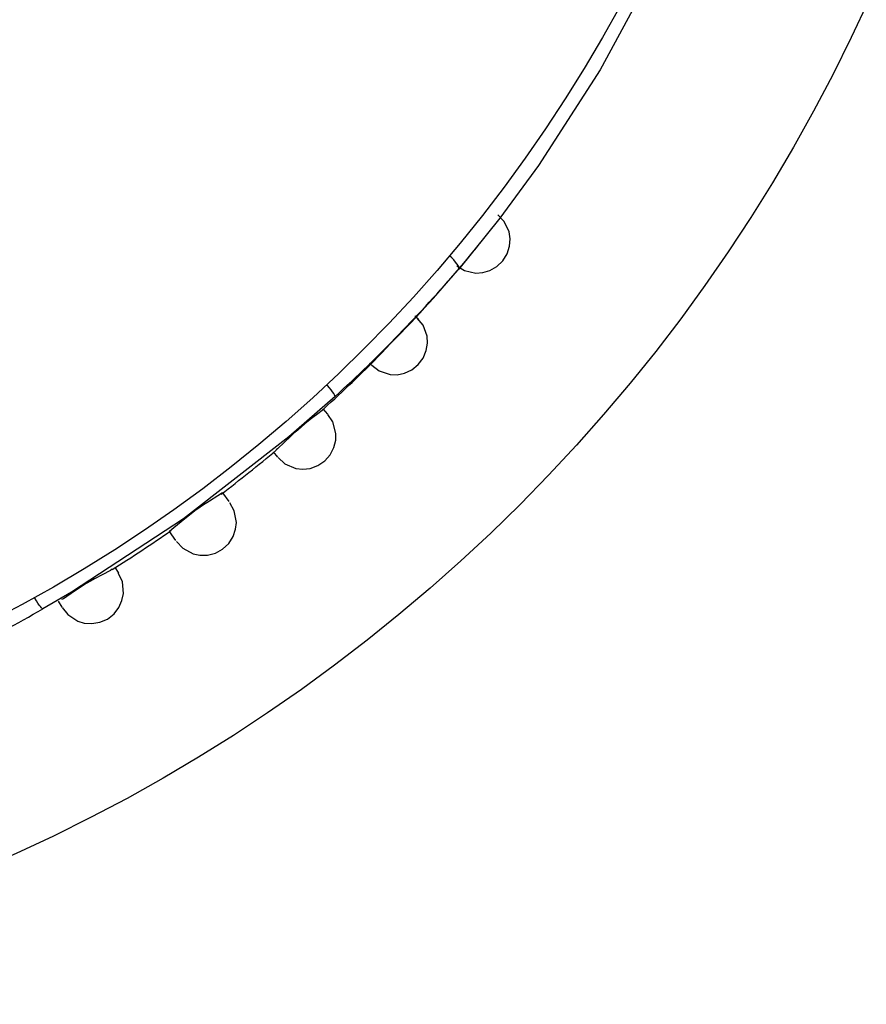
# Model space of a CAD drawing. Header units: millimetres. Extents: x -0.13 to 0.24, y 0 to 1.59.
# Tile 14 of 68: x 0.0838 to 0.0992, y 0.4389 to 0.4568. Entities that reach past the tile are written whole.
import ezdxf

# ---------------------------------------------------------------- set-up
doc = ezdxf.new("R2010")
doc.units = ezdxf.units.MM
doc.layers.add('BLOCKS', color=3, linetype='Continuous')

msp = doc.modelspace()

# ---------------------------------------------------------------- linework, layer by layer
at = {"layer": 'BLOCKS'}
for points, knots in [([(0.101966, 0.469931), (0.101966, 0.48705), (0.088091, 0.500928), (0.070972, 0.500928), (0.070972, 0.500928), (0.053853, 0.500928), (0.039976, 0.48705), (0.039976, 0.469931), (0.039976, 0.469931), (0.039976, 0.452815), (0.053853, 0.438935), (0.070972, 0.438935), (0.070972, 0.438935), (0.088091, 0.438935), (0.101966, 0.452815), (0.101966, 0.469931)], [0, 0, 0, 0, 0.25, 0.25, 0.25, 0.25, 0.5, 0.5, 0.5, 0.5, 0.75, 0.75, 0.75, 0.75, 1, 1, 1, 1]), ([(0.097965, 0.469931), (0.097965, 0.484842), (0.08588, 0.496926), (0.070972, 0.496926), (0.070972, 0.496926), (0.056064, 0.496926), (0.043979, 0.484842), (0.043979, 0.469931), (0.043979, 0.469931), (0.043979, 0.455023), (0.056064, 0.442939), (0.070972, 0.442939), (0.070972, 0.442939), (0.08588, 0.442939), (0.097965, 0.455023), (0.097965, 0.469931)], [0, 0, 0, 0, 0.25, 0.25, 0.25, 0.25, 0.5, 0.5, 0.5, 0.5, 0.75, 0.75, 0.75, 0.75, 1, 1, 1, 1]), ([(0.096851, 0.461461), (0.096851, 0.461461), (0.096158, 0.459569), (0.096158, 0.459569), (0.096158, 0.459569), (0.096158, 0.459569), (0.095325, 0.457723), (0.095325, 0.457723), (0.095325, 0.457723), (0.095325, 0.457723), (0.094344, 0.455907), (0.094344, 0.455907), (0.094344, 0.455907), (0.094344, 0.455907), (0.093226, 0.45417), (0.093226, 0.45417), (0.093226, 0.45417), (0.093226, 0.45417), (0.092521, 0.453212), (0.092521, 0.453212), (0.092521, 0.453212), (0.092521, 0.453212), (0.091775, 0.452291), (0.091775, 0.452291)], [0, 0, 0, 0, 0.166667, 0.166667, 0.166667, 0.166667, 0.333333, 0.333333, 0.333333, 0.333333, 0.5, 0.5, 0.5, 0.5, 0.666667, 0.666667, 0.666667, 0.666667, 0.833333, 0.833333, 0.833333, 0.833333, 1, 1, 1, 1]), ([(0.091738, 0.452351), (0.091738, 0.452351), (0.091879, 0.452264), (0.091879, 0.452264), (0.091879, 0.452264), (0.091879, 0.452264), (0.092084, 0.452216), (0.092084, 0.452216), (0.092084, 0.452216), (0.092084, 0.452216), (0.09221, 0.452225), (0.09221, 0.452225), (0.09221, 0.452225), (0.09221, 0.452225), (0.09234, 0.452262), (0.09234, 0.452262), (0.09234, 0.452262), (0.09234, 0.452262), (0.092469, 0.452334), (0.092469, 0.452334), (0.092469, 0.452334), (0.092469, 0.452334), (0.092576, 0.452438), (0.092576, 0.452438), (0.092576, 0.452438), (0.092576, 0.452438), (0.092655, 0.452566), (0.092655, 0.452566), (0.092655, 0.452566), (0.092655, 0.452566), (0.092699, 0.452705), (0.092699, 0.452705), (0.092699, 0.452705), (0.092699, 0.452705), (0.092709, 0.452839), (0.092709, 0.452839), (0.092709, 0.452839), (0.092709, 0.452839), (0.09269, 0.452964), (0.09269, 0.452964), (0.09269, 0.452964), (0.09269, 0.452964), (0.092599, 0.453156), (0.092599, 0.453156), (0.092599, 0.453156), (0.092599, 0.453156), (0.092483, 0.453276), (0.092483, 0.453276)], [0, 0, 0, 0, 0.083333, 0.083333, 0.083333, 0.083333, 0.166667, 0.166667, 0.166667, 0.166667, 0.25, 0.25, 0.25, 0.25, 0.333333, 0.333333, 0.333333, 0.333333, 0.416667, 0.416667, 0.416667, 0.416667, 0.5, 0.5, 0.5, 0.5, 0.583333, 0.583333, 0.583333, 0.583333, 0.666667, 0.666667, 0.666667, 0.666667, 0.75, 0.75, 0.75, 0.75, 0.833333, 0.833333, 0.833333, 0.833333, 0.916667, 0.916667, 0.916667, 0.916667, 1, 1, 1, 1]), ([(0.091775, 0.452291), (0.091775, 0.452291), (0.091777, 0.452307), (0.091777, 0.452307), (0.091777, 0.452307), (0.091777, 0.452307), (0.091775, 0.452328), (0.091775, 0.452328), (0.091775, 0.452328), (0.091775, 0.452328), (0.091763, 0.452353), (0.091763, 0.452353), (0.091763, 0.452353), (0.091763, 0.452353), (0.091742, 0.452384), (0.091742, 0.452384), (0.091742, 0.452384), (0.091742, 0.452384), (0.091715, 0.452417), (0.091715, 0.452417), (0.091715, 0.452417), (0.091715, 0.452417), (0.091684, 0.452456), (0.091684, 0.452456), (0.091684, 0.452456), (0.091684, 0.452456), (0.091647, 0.452494), (0.091647, 0.452494), (0.091647, 0.452494), (0.091647, 0.452494), (0.091606, 0.452529), (0.091606, 0.452529)], [0, 0, 0, 0, 0.125, 0.125, 0.125, 0.125, 0.25, 0.25, 0.25, 0.25, 0.375, 0.375, 0.375, 0.375, 0.5, 0.5, 0.5, 0.5, 0.625, 0.625, 0.625, 0.625, 0.75, 0.75, 0.75, 0.75, 0.875, 0.875, 0.875, 0.875, 1, 1, 1, 1]), ([(0.090194, 0.450542), (0.090194, 0.450542), (0.090326, 0.450442), (0.090326, 0.450442), (0.090326, 0.450442), (0.090326, 0.450442), (0.090529, 0.450374), (0.090529, 0.450374), (0.090529, 0.450374), (0.090529, 0.450374), (0.090655, 0.450372), (0.090655, 0.450372), (0.090655, 0.450372), (0.090655, 0.450372), (0.090788, 0.450399), (0.090788, 0.450399), (0.090788, 0.450399), (0.090788, 0.450399), (0.090922, 0.450459), (0.090922, 0.450459), (0.090922, 0.450459), (0.090922, 0.450459), (0.091038, 0.450554), (0.091038, 0.450554), (0.091038, 0.450554), (0.091038, 0.450554), (0.091129, 0.450674), (0.091129, 0.450674), (0.091129, 0.450674), (0.091129, 0.450674), (0.091185, 0.450809), (0.091185, 0.450809), (0.091185, 0.450809), (0.091185, 0.450809), (0.091206, 0.450943), (0.091206, 0.450943), (0.091206, 0.450943), (0.091206, 0.450943), (0.0912, 0.45107), (0.0912, 0.45107), (0.0912, 0.45107), (0.0912, 0.45107), (0.091127, 0.45127), (0.091127, 0.45127), (0.091127, 0.45127), (0.091127, 0.45127), (0.09102, 0.451399), (0.09102, 0.451399)], [0, 0, 0, 0, 0.083333, 0.083333, 0.083333, 0.083333, 0.166667, 0.166667, 0.166667, 0.166667, 0.25, 0.25, 0.25, 0.25, 0.333333, 0.333333, 0.333333, 0.333333, 0.416667, 0.416667, 0.416667, 0.416667, 0.5, 0.5, 0.5, 0.5, 0.583333, 0.583333, 0.583333, 0.583333, 0.666667, 0.666667, 0.666667, 0.666667, 0.75, 0.75, 0.75, 0.75, 0.833333, 0.833333, 0.833333, 0.833333, 0.916667, 0.916667, 0.916667, 0.916667, 1, 1, 1, 1]), ([(0.090908, 0.45132), (0.090908, 0.45132), (0.090821, 0.451229), (0.090821, 0.451229), (0.090821, 0.451229), (0.090821, 0.451229), (0.090711, 0.451115), (0.090711, 0.451115), (0.090711, 0.451115), (0.090711, 0.451115), (0.090651, 0.451055), (0.090651, 0.451055), (0.090651, 0.451055), (0.090651, 0.451055), (0.090587, 0.450993), (0.090587, 0.450993), (0.090587, 0.450993), (0.090587, 0.450993), (0.090525, 0.450927), (0.090525, 0.450927), (0.090525, 0.450927), (0.090525, 0.450927), (0.090467, 0.450865), (0.090467, 0.450865), (0.090467, 0.450865), (0.090467, 0.450865), (0.090359, 0.450751), (0.090359, 0.450751), (0.090359, 0.450751), (0.090359, 0.450751), (0.090268, 0.450658), (0.090268, 0.450658)], [0, 0, 0, 0, 0.125, 0.125, 0.125, 0.125, 0.25, 0.25, 0.25, 0.25, 0.375, 0.375, 0.375, 0.375, 0.5, 0.5, 0.5, 0.5, 0.625, 0.625, 0.625, 0.625, 0.75, 0.75, 0.75, 0.75, 0.875, 0.875, 0.875, 0.875, 1, 1, 1, 1]), ([(0.089527, 0.449977), (0.089527, 0.449977), (0.089525, 0.449989), (0.089525, 0.449989), (0.089525, 0.449989), (0.089525, 0.449989), (0.089517, 0.450006), (0.089517, 0.450006), (0.089517, 0.450006), (0.089517, 0.450006), (0.089502, 0.450032), (0.089502, 0.450032), (0.089502, 0.450032), (0.089502, 0.450032), (0.089482, 0.450061), (0.089482, 0.450061), (0.089482, 0.450061), (0.089482, 0.450061), (0.089455, 0.450099), (0.089455, 0.450099), (0.089455, 0.450099), (0.089455, 0.450099), (0.089424, 0.450136), (0.089424, 0.450136), (0.089424, 0.450136), (0.089424, 0.450136), (0.089391, 0.450175), (0.089391, 0.450175), (0.089391, 0.450175), (0.089391, 0.450175), (0.08938, 0.450188), (0.08938, 0.450188)], [0, 0, 0, 0, 0.125, 0.125, 0.125, 0.125, 0.25, 0.25, 0.25, 0.25, 0.375, 0.375, 0.375, 0.375, 0.5, 0.5, 0.5, 0.5, 0.625, 0.625, 0.625, 0.625, 0.75, 0.75, 0.75, 0.75, 0.875, 0.875, 0.875, 0.875, 1, 1, 1, 1]), ([(0.089527, 0.449977), (0.089527, 0.449977), (0.088689, 0.44924), (0.088689, 0.44924), (0.088689, 0.44924), (0.088689, 0.44924), (0.08677, 0.447751), (0.08677, 0.447751), (0.08677, 0.447751), (0.08677, 0.447751), (0.084737, 0.446422), (0.084737, 0.446422), (0.084737, 0.446422), (0.084737, 0.446422), (0.084218, 0.446118), (0.084218, 0.446118)], [0, 0, 0, 0, 0.25, 0.25, 0.25, 0.25, 0.5, 0.5, 0.5, 0.5, 0.75, 0.75, 0.75, 0.75, 1, 1, 1, 1]), ([(0.089262, 0.449705), (0.089262, 0.449705), (0.08924, 0.449681), (0.08924, 0.449681), (0.08924, 0.449681), (0.08924, 0.449681), (0.089101, 0.449577), (0.089101, 0.449577), (0.089101, 0.449577), (0.089101, 0.449577), (0.088979, 0.449478), (0.088979, 0.449478), (0.088979, 0.449478), (0.088979, 0.449478), (0.088915, 0.449424), (0.088915, 0.449424), (0.088915, 0.449424), (0.088915, 0.449424), (0.088848, 0.449366), (0.088848, 0.449366), (0.088848, 0.449366), (0.088848, 0.449366), (0.08878, 0.449308), (0.08878, 0.449308), (0.08878, 0.449308), (0.08878, 0.449308), (0.088718, 0.449252), (0.088718, 0.449252), (0.088718, 0.449252), (0.088718, 0.449252), (0.088606, 0.449147), (0.088606, 0.449147), (0.088606, 0.449147), (0.088606, 0.449147), (0.088482, 0.449024), (0.088482, 0.449024), (0.088482, 0.449024), (0.088482, 0.449024), (0.088455, 0.449004), (0.088455, 0.449004)], [0, 0, 0, 0, 0.1, 0.1, 0.1, 0.1, 0.2, 0.2, 0.2, 0.2, 0.3, 0.3, 0.3, 0.3, 0.4, 0.4, 0.4, 0.4, 0.5, 0.5, 0.5, 0.5, 0.6, 0.6, 0.6, 0.6, 0.7, 0.7, 0.7, 0.7, 0.8, 0.8, 0.8, 0.8, 0.9, 0.9, 0.9, 0.9, 1, 1, 1, 1]), ([(0.088492, 0.448867), (0.088492, 0.448867), (0.088616, 0.448755), (0.088616, 0.448755), (0.088616, 0.448755), (0.088616, 0.448755), (0.088813, 0.44867), (0.088813, 0.44867), (0.088813, 0.44867), (0.088813, 0.44867), (0.088939, 0.448656), (0.088939, 0.448656), (0.088939, 0.448656), (0.088939, 0.448656), (0.089074, 0.44867), (0.089074, 0.44867), (0.089074, 0.44867), (0.089074, 0.44867), (0.089213, 0.44872), (0.089213, 0.44872), (0.089213, 0.44872), (0.089213, 0.44872), (0.089339, 0.448805), (0.089339, 0.448805), (0.089339, 0.448805), (0.089339, 0.448805), (0.089438, 0.448917), (0.089438, 0.448917), (0.089438, 0.448917), (0.089438, 0.448917), (0.089507, 0.449047), (0.089507, 0.449047), (0.089507, 0.449047), (0.089507, 0.449047), (0.08954, 0.44918), (0.08954, 0.44918), (0.08954, 0.44918), (0.08954, 0.44918), (0.089542, 0.449306), (0.089542, 0.449306), (0.089542, 0.449306), (0.089542, 0.449306), (0.089486, 0.449513), (0.089486, 0.449513), (0.089486, 0.449513), (0.089486, 0.449513), (0.089395, 0.44965), (0.089395, 0.44965)], [0, 0, 0, 0, 0.083333, 0.083333, 0.083333, 0.083333, 0.166667, 0.166667, 0.166667, 0.166667, 0.25, 0.25, 0.25, 0.25, 0.333333, 0.333333, 0.333333, 0.333333, 0.416667, 0.416667, 0.416667, 0.416667, 0.5, 0.5, 0.5, 0.5, 0.583333, 0.583333, 0.583333, 0.583333, 0.666667, 0.666667, 0.666667, 0.666667, 0.75, 0.75, 0.75, 0.75, 0.833333, 0.833333, 0.833333, 0.833333, 0.916667, 0.916667, 0.916667, 0.916667, 1, 1, 1, 1]), ([(0.08748, 0.448223), (0.08748, 0.448223), (0.087395, 0.448169), (0.087395, 0.448169), (0.087395, 0.448169), (0.087395, 0.448169), (0.087242, 0.448074), (0.087242, 0.448074), (0.087242, 0.448074), (0.087242, 0.448074), (0.087118, 0.447994), (0.087118, 0.447994), (0.087118, 0.447994), (0.087118, 0.447994), (0.087052, 0.447946), (0.087052, 0.447946), (0.087052, 0.447946), (0.087052, 0.447946), (0.086981, 0.447896), (0.086981, 0.447896), (0.086981, 0.447896), (0.086981, 0.447896), (0.086913, 0.447847), (0.086913, 0.447847), (0.086913, 0.447847), (0.086913, 0.447847), (0.086849, 0.447797), (0.086849, 0.447797), (0.086849, 0.447797), (0.086849, 0.447797), (0.086731, 0.447702), (0.086731, 0.447702), (0.086731, 0.447702), (0.086731, 0.447702), (0.086596, 0.447588), (0.086596, 0.447588), (0.086596, 0.447588), (0.086596, 0.447588), (0.086518, 0.447522), (0.086518, 0.447522)], [0, 0, 0, 0, 0.1, 0.1, 0.1, 0.1, 0.2, 0.2, 0.2, 0.2, 0.3, 0.3, 0.3, 0.3, 0.4, 0.4, 0.4, 0.4, 0.5, 0.5, 0.5, 0.5, 0.6, 0.6, 0.6, 0.6, 0.7, 0.7, 0.7, 0.7, 0.8, 0.8, 0.8, 0.8, 0.9, 0.9, 0.9, 0.9, 1, 1, 1, 1]), ([(0.086646, 0.447341), (0.086646, 0.447341), (0.08676, 0.447219), (0.08676, 0.447219), (0.08676, 0.447219), (0.08676, 0.447219), (0.086946, 0.447116), (0.086946, 0.447116), (0.086946, 0.447116), (0.086946, 0.447116), (0.08707, 0.447091), (0.08707, 0.447091), (0.08707, 0.447091), (0.08707, 0.447091), (0.087209, 0.447095), (0.087209, 0.447095), (0.087209, 0.447095), (0.087209, 0.447095), (0.087352, 0.44713), (0.087352, 0.44713), (0.087352, 0.44713), (0.087352, 0.44713), (0.087484, 0.447205), (0.087484, 0.447205), (0.087484, 0.447205), (0.087484, 0.447205), (0.087594, 0.447308), (0.087594, 0.447308), (0.087594, 0.447308), (0.087594, 0.447308), (0.087675, 0.447433), (0.087675, 0.447433), (0.087675, 0.447433), (0.087675, 0.447433), (0.087718, 0.447563), (0.087718, 0.447563), (0.087718, 0.447563), (0.087718, 0.447563), (0.087733, 0.447689), (0.087733, 0.447689), (0.087733, 0.447689), (0.087733, 0.447689), (0.087695, 0.447898), (0.087695, 0.447898), (0.087695, 0.447898), (0.087695, 0.447898), (0.087615, 0.448047), (0.087615, 0.448047)], [0, 0, 0, 0, 0.083333, 0.083333, 0.083333, 0.083333, 0.166667, 0.166667, 0.166667, 0.166667, 0.25, 0.25, 0.25, 0.25, 0.333333, 0.333333, 0.333333, 0.333333, 0.416667, 0.416667, 0.416667, 0.416667, 0.5, 0.5, 0.5, 0.5, 0.583333, 0.583333, 0.583333, 0.583333, 0.666667, 0.666667, 0.666667, 0.666667, 0.75, 0.75, 0.75, 0.75, 0.833333, 0.833333, 0.833333, 0.833333, 0.916667, 0.916667, 0.916667, 0.916667, 1, 1, 1, 1]), ([(0.085474, 0.446838), (0.085474, 0.446838), (0.085443, 0.446816), (0.085443, 0.446816), (0.085443, 0.446816), (0.085443, 0.446816), (0.085292, 0.446737), (0.085292, 0.446737), (0.085292, 0.446737), (0.085292, 0.446737), (0.085155, 0.446663), (0.085155, 0.446663), (0.085155, 0.446663), (0.085155, 0.446663), (0.085081, 0.446621), (0.085081, 0.446621), (0.085081, 0.446621), (0.085081, 0.446621), (0.085004, 0.446576), (0.085004, 0.446576), (0.085004, 0.446576), (0.085004, 0.446576), (0.08493, 0.446528), (0.08493, 0.446528), (0.08493, 0.446528), (0.08493, 0.446528), (0.084859, 0.446485), (0.084859, 0.446485), (0.084859, 0.446485), (0.084859, 0.446485), (0.084729, 0.4464), (0.084729, 0.4464), (0.084729, 0.4464), (0.084729, 0.4464), (0.084588, 0.446302), (0.084588, 0.446302), (0.084588, 0.446302), (0.084588, 0.446302), (0.084553, 0.446286), (0.084553, 0.446286)], [0, 0, 0, 0, 0.1, 0.1, 0.1, 0.1, 0.2, 0.2, 0.2, 0.2, 0.3, 0.3, 0.3, 0.3, 0.4, 0.4, 0.4, 0.4, 0.5, 0.5, 0.5, 0.5, 0.6, 0.6, 0.6, 0.6, 0.7, 0.7, 0.7, 0.7, 0.8, 0.8, 0.8, 0.8, 0.9, 0.9, 0.9, 0.9, 1, 1, 1, 1]), ([(0.084568, 0.446145), (0.084568, 0.446145), (0.084671, 0.446013), (0.084671, 0.446013), (0.084671, 0.446013), (0.084671, 0.446013), (0.084849, 0.445895), (0.084849, 0.445895), (0.084849, 0.445895), (0.084849, 0.445895), (0.084969, 0.445859), (0.084969, 0.445859), (0.084969, 0.445859), (0.084969, 0.445859), (0.085108, 0.445851), (0.085108, 0.445851), (0.085108, 0.445851), (0.085108, 0.445851), (0.085251, 0.445874), (0.085251, 0.445874), (0.085251, 0.445874), (0.085251, 0.445874), (0.085391, 0.445934), (0.085391, 0.445934), (0.085391, 0.445934), (0.085391, 0.445934), (0.085509, 0.446029), (0.085509, 0.446029), (0.085509, 0.446029), (0.085509, 0.446029), (0.085598, 0.446145), (0.085598, 0.446145), (0.085598, 0.446145), (0.085598, 0.446145), (0.085654, 0.446271), (0.085654, 0.446271), (0.085654, 0.446271), (0.085654, 0.446271), (0.085679, 0.446395), (0.085679, 0.446395), (0.085679, 0.446395), (0.085679, 0.446395), (0.085661, 0.446607), (0.085661, 0.446607), (0.085661, 0.446607), (0.085661, 0.446607), (0.085592, 0.44676), (0.085592, 0.44676)], [0, 0, 0, 0, 0.083333, 0.083333, 0.083333, 0.083333, 0.166667, 0.166667, 0.166667, 0.166667, 0.25, 0.25, 0.25, 0.25, 0.333333, 0.333333, 0.333333, 0.333333, 0.416667, 0.416667, 0.416667, 0.416667, 0.5, 0.5, 0.5, 0.5, 0.583333, 0.583333, 0.583333, 0.583333, 0.666667, 0.666667, 0.666667, 0.666667, 0.75, 0.75, 0.75, 0.75, 0.833333, 0.833333, 0.833333, 0.833333, 0.916667, 0.916667, 0.916667, 0.916667, 1, 1, 1, 1]), ([(0.084218, 0.446118), (0.084218, 0.446118), (0.084205, 0.446122), (0.084205, 0.446122), (0.084205, 0.446122), (0.084205, 0.446122), (0.084191, 0.446137), (0.084191, 0.446137), (0.084191, 0.446137), (0.084191, 0.446137), (0.084172, 0.44616), (0.084172, 0.44616), (0.084172, 0.44616), (0.084172, 0.44616), (0.084149, 0.446186), (0.084149, 0.446186), (0.084149, 0.446186), (0.084149, 0.446186), (0.084123, 0.446224), (0.084123, 0.446224), (0.084123, 0.446224), (0.084123, 0.446224), (0.084098, 0.446265), (0.084098, 0.446265), (0.084098, 0.446265), (0.084098, 0.446265), (0.084069, 0.446311), (0.084069, 0.446311), (0.084069, 0.446311), (0.084069, 0.446311), (0.08406, 0.446325), (0.08406, 0.446325)], [0, 0, 0, 0, 0.125, 0.125, 0.125, 0.125, 0.25, 0.25, 0.25, 0.25, 0.375, 0.375, 0.375, 0.375, 0.5, 0.5, 0.5, 0.5, 0.625, 0.625, 0.625, 0.625, 0.75, 0.75, 0.75, 0.75, 0.875, 0.875, 0.875, 0.875, 1, 1, 1, 1])]:
    msp.add_open_spline(points, degree=3, knots=knots, dxfattribs=at)
for points in [[(0.090908, 0.451318), (0.091347, 0.451788), (0.091769, 0.452272), (0.092173, 0.452771)], [(0.089527, 0.449977), (0.090322, 0.450701), (0.091072, 0.451475), (0.091775, 0.452291)], [(0.090978, 0.451438), (0.090978, 0.451438), (0.091047, 0.451376), (0.091047, 0.451376)], [(0.089264, 0.449701), (0.089608, 0.45001), (0.089943, 0.450331), (0.090268, 0.450656)], [(0.090152, 0.450583), (0.090152, 0.450583), (0.090219, 0.450519), (0.090219, 0.450519)], [(0.089304, 0.449749), (0.089304, 0.449749), (0.089389, 0.449656), (0.089389, 0.449656)], [(0.087459, 0.448203), (0.087797, 0.448461), (0.08813, 0.448726), (0.088459, 0.449)], [(0.088486, 0.448873), (0.088486, 0.448873), (0.088407, 0.448969), (0.088407, 0.448969)], [(0.08748, 0.448223), (0.08748, 0.448223), (0.087598, 0.448066), (0.087598, 0.448066)], [(0.085474, 0.446832), (0.085836, 0.44706), (0.086195, 0.447296), (0.086544, 0.44754)], [(0.086631, 0.44736), (0.086631, 0.44736), (0.086518, 0.447522), (0.086518, 0.447522)], [(0.085522, 0.446874), (0.085522, 0.446874), (0.08559, 0.446766), (0.08559, 0.446766)], [(0.084566, 0.446151), (0.084566, 0.446151), (0.084501, 0.446259), (0.084501, 0.446259)], [(0.08132, 0.444696), (0.082313, 0.44511), (0.083282, 0.445586), (0.084218, 0.446118)]]:
    msp.add_open_spline(points, degree=3, dxfattribs=at)

doc.saveas('drawing.dxf')
